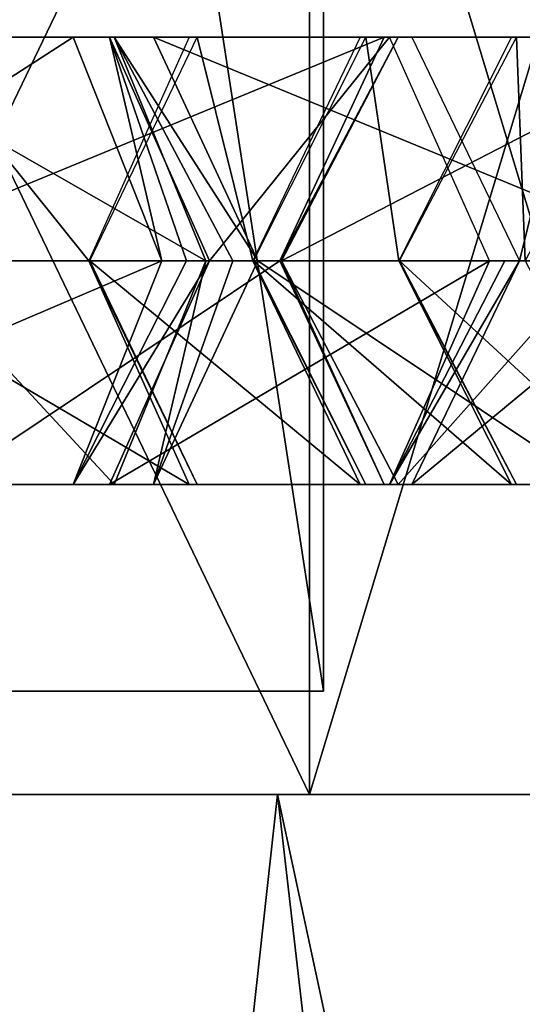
# Model space of a CAD drawing. Header units: millimetres. Extents: x -28.2 to 28.2, y -16.2 to 37.5.
# Tile 28 of 39: x 9.1 to 10.6, y 15.4 to 18.2. Entities that reach past the tile are written whole.
import ezdxf

# ---------------------------------------------------------------- set-up
doc = ezdxf.new("R2010")
doc.units = ezdxf.units.MM
doc.header["$LTSCALE"] = 65.185185
for name, color, linetype in [('10', 7, 'CONTINUOUS'), ('2', 7, 'CONTINUOUS'), ('297', 7, 'CONTINUOUS'), ('298', 7, 'CONTINUOUS'), ('299', 7, 'CONTINUOUS'), ('3', 7, 'CONTINUOUS'), ('300', 7, 'CONTINUOUS'), ('301', 7, 'CONTINUOUS'), ('302', 7, 'CONTINUOUS'), ('303', 7, 'CONTINUOUS'), ('304', 7, 'CONTINUOUS'), ('305', 7, 'CONTINUOUS'), ('306', 7, 'CONTINUOUS'), ('307', 7, 'CONTINUOUS'), ('308', 7, 'CONTINUOUS'), ('309', 7, 'CONTINUOUS'), ('310', 7, 'CONTINUOUS'), ('311', 7, 'CONTINUOUS'), ('340', 7, 'CONTINUOUS'), ('341', 7, 'CONTINUOUS'), ('342', 7, 'CONTINUOUS'), ('343', 7, 'CONTINUOUS'), ('344', 7, 'CONTINUOUS'), ('345', 7, 'CONTINUOUS'), ('346', 7, 'CONTINUOUS'), ('347', 7, 'CONTINUOUS'), ('348', 7, 'CONTINUOUS'), ('349', 7, 'CONTINUOUS'), ('4', 7, 'CONTINUOUS'), ('5', 7, 'CONTINUOUS'), ('6', 7, 'CONTINUOUS'), ('8', 7, 'CONTINUOUS'), ('9', 7, 'CONTINUOUS')]:
    doc.layers.add(name, color=color, linetype=linetype)

msp = doc.modelspace()

# ---------------------------------------------------------------- linework, layer by layer
at = {"layer": '10', "color": 7, "linetype": 'Continuous'}
for points in [[(8.1317, 19.8, -8.1317), (9.9593, 19.8, -5.75), (8.1317, 16, -8.1317), (8.1317, 19.8, -8.1317)], [(9.9593, 19.8, -5.75), (9.9593, 16, -5.75), (8.1317, 16, -8.1317), (9.9593, 19.8, -5.75)], [(11.1081, 19.8, -2.9765), (11.1081, 16, -2.9765), (9.9593, 16, -5.75), (11.1081, 19.8, -2.9765)], [(9.9593, 19.8, -5.75), (11.1081, 19.8, -2.9765), (9.9593, 16, -5.75), (9.9593, 19.8, -5.75)]]:
    msp.add_3dface(points, dxfattribs=at)
at = {"layer": '2', "color": 7, "linetype": 'Continuous'}
for points in [[(9.8664, 16, -8.4649), (8.1054, 0, -10.1638), (5.4294, 16, -11.8119), (9.8664, 16, -8.4649)], [(11.7126, 0, -5.6404), (8.1054, 0, -10.1638), (9.8664, 16, -8.4649), (11.7126, 0, -5.6404)], [(12.5, 16, -3.5707), (11.7126, 0, -5.6404), (9.8664, 16, -8.4649), (12.5, 16, -3.5707)]]:
    msp.add_3dface(points, dxfattribs=at)
at = {"layer": '297', "linetype": 'Continuous'}
for points in [[(8.2652, 17.55, 10.0277), (9.2731, 18.1995, 8.5604), (8.0077, 18.1995, 9.755), (8.2652, 17.55, 10.0277)], [(9.2731, 18.1995, 8.5604), (8.7582, 18.1995, 8.0151), (8.0077, 18.1995, 9.755), (9.2731, 18.1995, 8.5604)], [(9.2731, 18.1995, 8.5604), (8.2652, 17.55, 10.0277), (9.5305, 17.55, 8.8331), (9.2731, 18.1995, 8.5604)]]:
    msp.add_3dface(points, dxfattribs=at)
at = {"layer": '298', "linetype": 'Continuous'}
for points in [[(9.5305, 17.55, 8.8331), (8.0077, 16.9005, 9.755), (9.2731, 16.9005, 8.5604), (9.5305, 17.55, 8.8331)], [(8.2652, 17.55, 10.0277), (8.0077, 16.9005, 9.755), (9.5305, 17.55, 8.8331), (8.2652, 17.55, 10.0277)], [(9.2731, 16.9005, 8.5604), (7.4929, 16.9005, 9.2096), (8.7582, 16.9005, 8.0151), (9.2731, 16.9005, 8.5604)], [(8.0077, 16.9005, 9.755), (7.4929, 16.9005, 9.2096), (9.2731, 16.9005, 8.5604), (8.0077, 16.9005, 9.755)]]:
    msp.add_3dface(points, dxfattribs=at)
at = {"layer": '299', "linetype": 'Continuous'}
for points in [[(8.7582, 18.1995, 8.0151), (9.2731, 18.1995, 8.5604), (8.7962, 18.1995, 7.9742), (8.7582, 18.1995, 8.0151)], [(8.7962, 18.1995, 7.9742), (9.2731, 18.1995, 8.5604), (9.3781, 18.1995, 8.4474), (8.7962, 18.1995, 7.9742)], [(9.2731, 18.1995, 8.5604), (9.5305, 17.55, 8.8331), (9.3781, 18.1995, 8.4474), (9.2731, 18.1995, 8.5604)], [(9.669, 17.55, 8.684), (9.3781, 18.1995, 8.4474), (9.6022, 17.55, 8.7608), (9.669, 17.55, 8.684)], [(9.3781, 18.1995, 8.4474), (9.5305, 17.55, 8.8331), (9.6022, 17.55, 8.7608), (9.3781, 18.1995, 8.4474)]]:
    msp.add_3dface(points, dxfattribs=at)
at = {"layer": '3', "color": 7, "linetype": 'Continuous'}
for points in [[(5.4294, 16, 11.8119), (8.1054, 0, 10.1638), (9.8664, 16, 8.4649), (5.4294, 16, 11.8119)], [(8.1054, 0, 10.1638), (11.7126, 0, 5.6404), (9.8664, 16, 8.4649), (8.1054, 0, 10.1638)], [(12.5, 16, 3.5707), (9.8664, 16, 8.4649), (12.5, 3.75, 3.5707), (12.5, 16, 3.5707)], [(9.8664, 16, 8.4649), (11.7126, 0, 5.6404), (12.5, 3.75, 3.5707), (9.8664, 16, 8.4649)]]:
    msp.add_3dface(points, dxfattribs=at)
at = {"layer": '300', "linetype": 'Continuous'}
for points in [[(9.669, 17.55, 8.684), (9.2731, 16.9005, 8.5604), (9.3781, 16.9005, 8.4474), (9.669, 17.55, 8.684)], [(9.2731, 16.9005, 8.5604), (9.669, 17.55, 8.684), (9.6022, 17.55, 8.7608), (9.2731, 16.9005, 8.5604)], [(9.5305, 17.55, 8.8331), (9.2731, 16.9005, 8.5604), (9.6022, 17.55, 8.7608), (9.5305, 17.55, 8.8331)], [(9.3781, 16.9005, 8.4474), (8.7582, 16.9005, 8.0151), (8.7962, 16.9005, 7.9742), (9.3781, 16.9005, 8.4474)], [(9.2731, 16.9005, 8.5604), (8.7582, 16.9005, 8.0151), (9.3781, 16.9005, 8.4474), (9.2731, 16.9005, 8.5604)]]:
    msp.add_3dface(points, dxfattribs=at)
at = {"layer": '301', "linetype": 'Continuous'}
for points in [[(8.5053, 17.55, 7.7376), (8.7962, 18.1995, 7.9742), (9.3184, 17.55, 6.7377), (8.5053, 17.55, 7.7376)], [(9.3184, 17.55, 6.7377), (8.7962, 18.1995, 7.9742), (9.6093, 18.1995, 6.9743), (9.3184, 17.55, 6.7377)], [(8.7962, 18.1995, 7.9742), (9.3781, 18.1995, 8.4474), (9.6093, 18.1995, 6.9743), (8.7962, 18.1995, 7.9742)], [(9.6093, 18.1995, 6.9743), (9.3781, 18.1995, 8.4474), (10.1912, 18.1995, 7.4475), (9.6093, 18.1995, 6.9743)], [(9.3781, 18.1995, 8.4474), (9.669, 17.55, 8.684), (10.1912, 18.1995, 7.4475), (9.3781, 18.1995, 8.4474)], [(10.1912, 18.1995, 7.4475), (9.669, 17.55, 8.684), (10.4822, 17.55, 7.6841), (10.1912, 18.1995, 7.4475)]]:
    msp.add_3dface(points, dxfattribs=at)
at = {"layer": '302', "linetype": 'Continuous'}
for points in [[(8.5053, 17.55, 7.7376), (9.3184, 17.55, 6.7377), (9.6093, 16.9005, 6.9743), (8.5053, 17.55, 7.7376)], [(8.7962, 16.9005, 7.9742), (8.5053, 17.55, 7.7376), (9.6093, 16.9005, 6.9743), (8.7962, 16.9005, 7.9742)], [(9.669, 17.55, 8.684), (9.3781, 16.9005, 8.4474), (10.4822, 17.55, 7.6841), (9.669, 17.55, 8.684)], [(10.4822, 17.55, 7.6841), (9.3781, 16.9005, 8.4474), (10.1912, 16.9005, 7.4475), (10.4822, 17.55, 7.6841)], [(9.3781, 16.9005, 8.4474), (8.7962, 16.9005, 7.9742), (10.1912, 16.9005, 7.4475), (9.3781, 16.9005, 8.4474)], [(10.1912, 16.9005, 7.4475), (8.7962, 16.9005, 7.9742), (9.6093, 16.9005, 6.9743), (10.1912, 16.9005, 7.4475)]]:
    msp.add_3dface(points, dxfattribs=at)
at = {"layer": '303', "linetype": 'Continuous'}
for points in [[(9.633, 16.9005, 6.9422), (9.3184, 17.55, 6.7377), (9.3198, 17.55, 6.7358), (9.633, 16.9005, 6.9422)], [(9.6093, 16.9005, 6.9743), (9.3184, 17.55, 6.7377), (9.633, 16.9005, 6.9422), (9.6093, 16.9005, 6.9743)], [(9.3212, 17.55, 6.7339), (9.633, 16.9005, 6.9422), (9.3198, 17.55, 6.7358), (9.3212, 17.55, 6.7339)], [(10.5685, 17.55, 7.5671), (10.1912, 16.9005, 7.4475), (10.2567, 16.9005, 7.3588), (10.5685, 17.55, 7.5671)], [(10.5267, 17.55, 7.6266), (10.1912, 16.9005, 7.4475), (10.5685, 17.55, 7.5671), (10.5267, 17.55, 7.6266)], [(10.4822, 17.55, 7.6841), (10.1912, 16.9005, 7.4475), (10.5267, 17.55, 7.6266), (10.4822, 17.55, 7.6841)], [(10.2567, 16.9005, 7.3588), (9.6093, 16.9005, 6.9743), (9.633, 16.9005, 6.9422), (10.2567, 16.9005, 7.3588)], [(10.1912, 16.9005, 7.4475), (9.6093, 16.9005, 6.9743), (10.2567, 16.9005, 7.3588), (10.1912, 16.9005, 7.4475)]]:
    msp.add_3dface(points, dxfattribs=at)
at = {"layer": '304', "linetype": 'Continuous'}
for points in [[(9.7944, 17.55, 6.0254), (9.3212, 17.55, 6.7339), (9.633, 18.1995, 6.9422), (9.7944, 17.55, 6.0254)], [(10.2567, 18.1995, 7.3588), (10.1062, 18.1995, 6.2337), (9.633, 18.1995, 6.9422), (10.2567, 18.1995, 7.3588)], [(10.1062, 18.1995, 6.2337), (9.7944, 17.55, 6.0254), (9.633, 18.1995, 6.9422), (10.1062, 18.1995, 6.2337)], [(10.7299, 18.1995, 6.6503), (10.1062, 18.1995, 6.2337), (10.2567, 18.1995, 7.3588), (10.7299, 18.1995, 6.6503)], [(10.5685, 17.55, 7.5671), (10.7299, 18.1995, 6.6503), (10.2567, 18.1995, 7.3588), (10.5685, 17.55, 7.5671)], [(10.7299, 18.1995, 6.6503), (10.5685, 17.55, 7.5671), (11.0417, 17.55, 6.8586), (10.7299, 18.1995, 6.6503)]]:
    msp.add_3dface(points, dxfattribs=at)
at = {"layer": '305', "linetype": 'Continuous'}
for points in [[(9.633, 16.9005, 6.9422), (9.3212, 17.55, 6.7339), (10.1062, 16.9005, 6.2337), (9.633, 16.9005, 6.9422)], [(9.3212, 17.55, 6.7339), (9.7944, 17.55, 6.0254), (10.1062, 16.9005, 6.2337), (9.3212, 17.55, 6.7339)], [(10.5685, 17.55, 7.5671), (10.2567, 16.9005, 7.3588), (11.0417, 17.55, 6.8586), (10.5685, 17.55, 7.5671)], [(11.0417, 17.55, 6.8586), (10.2567, 16.9005, 7.3588), (10.7299, 16.9005, 6.6503), (11.0417, 17.55, 6.8586)], [(10.2567, 16.9005, 7.3588), (9.633, 16.9005, 6.9422), (10.7299, 16.9005, 6.6503), (10.2567, 16.9005, 7.3588)], [(10.7299, 16.9005, 6.6503), (9.633, 16.9005, 6.9422), (10.1062, 16.9005, 6.2337), (10.7299, 16.9005, 6.6503)]]:
    msp.add_3dface(points, dxfattribs=at)
at = {"layer": '306', "linetype": 'Continuous'}
for points in [[(10.1062, 16.9005, 6.2337), (9.7944, 17.55, 6.0254), (10.123, 16.9005, 6.2065), (10.1062, 16.9005, 6.2337)], [(10.123, 16.9005, 6.2065), (9.7944, 17.55, 6.0254), (9.7954, 17.55, 6.0238), (10.123, 16.9005, 6.2065)], [(9.7964, 17.55, 6.0222), (10.123, 16.9005, 6.2065), (9.7954, 17.55, 6.0238), (9.7964, 17.55, 6.0222)], [(10.7299, 16.9005, 6.6503), (10.1062, 16.9005, 6.2337), (10.7761, 16.9005, 6.5752), (10.7299, 16.9005, 6.6503)], [(10.7761, 16.9005, 6.5752), (10.1062, 16.9005, 6.2337), (10.123, 16.9005, 6.2065), (10.7761, 16.9005, 6.5752)]]:
    msp.add_3dface(points, dxfattribs=at)
at = {"layer": '307', "linetype": 'Continuous'}
for points in [[(10.2188, 17.55, 5.2737), (9.7964, 17.55, 6.0222), (10.123, 18.1995, 6.2065), (10.2188, 17.55, 5.2737)], [(10.7761, 18.1995, 6.5752), (10.5454, 18.1995, 5.458), (10.123, 18.1995, 6.2065), (10.7761, 18.1995, 6.5752)], [(10.5454, 18.1995, 5.458), (10.2188, 17.55, 5.2737), (10.123, 18.1995, 6.2065), (10.5454, 18.1995, 5.458)], [(11.1986, 18.1995, 5.8266), (10.5454, 18.1995, 5.458), (10.7761, 18.1995, 6.5752), (11.1986, 18.1995, 5.8266)]]:
    msp.add_3dface(points, dxfattribs=at)
at = {"layer": '308', "linetype": 'Continuous'}
for points in [[(9.7964, 17.55, 6.0222), (10.2188, 17.55, 5.2737), (10.5454, 16.9005, 5.458), (9.7964, 17.55, 6.0222)], [(10.123, 16.9005, 6.2065), (9.7964, 17.55, 6.0222), (10.5454, 16.9005, 5.458), (10.123, 16.9005, 6.2065)], [(10.7761, 16.9005, 6.5752), (10.123, 16.9005, 6.2065), (11.1986, 16.9005, 5.8266), (10.7761, 16.9005, 6.5752)], [(11.1986, 16.9005, 5.8266), (10.123, 16.9005, 6.2065), (10.5454, 16.9005, 5.458), (11.1986, 16.9005, 5.8266)]]:
    msp.add_3dface(points, dxfattribs=at)
at = {"layer": '309', "linetype": 'Continuous'}
for points in [[(10.56, 16.9005, 5.4297), (10.2188, 17.55, 5.2737), (10.2197, 17.55, 5.2721), (10.56, 16.9005, 5.4297)], [(10.5454, 16.9005, 5.458), (10.2188, 17.55, 5.2737), (10.56, 16.9005, 5.4297), (10.5454, 16.9005, 5.458)], [(10.2205, 17.55, 5.2704), (10.56, 16.9005, 5.4297), (10.2197, 17.55, 5.2721), (10.2205, 17.55, 5.2704)], [(11.239, 16.9005, 5.7483), (10.5454, 16.9005, 5.458), (10.56, 16.9005, 5.4297), (11.239, 16.9005, 5.7483)], [(11.1986, 16.9005, 5.8266), (10.5454, 16.9005, 5.458), (11.239, 16.9005, 5.7483), (11.1986, 16.9005, 5.8266)]]:
    msp.add_3dface(points, dxfattribs=at)
at = {"layer": '310', "linetype": 'Continuous'}
for points in [[(10.5856, 17.55, 4.4923), (10.2205, 17.55, 5.2704), (10.56, 18.1995, 5.4297), (10.5856, 17.55, 4.4923)], [(10.9251, 18.1995, 4.6516), (10.5856, 17.55, 4.4923), (10.56, 18.1995, 5.4297), (10.9251, 18.1995, 4.6516)], [(11.239, 18.1995, 5.7483), (10.9251, 18.1995, 4.6516), (10.56, 18.1995, 5.4297), (11.239, 18.1995, 5.7483)]]:
    msp.add_3dface(points, dxfattribs=at)
at = {"layer": '311', "linetype": 'Continuous'}
for points in [[(10.2205, 17.55, 5.2704), (10.5856, 17.55, 4.4923), (10.9251, 16.9005, 4.6516), (10.2205, 17.55, 5.2704)], [(10.56, 16.9005, 5.4297), (10.2205, 17.55, 5.2704), (10.9251, 16.9005, 4.6516), (10.56, 16.9005, 5.4297)], [(11.239, 16.9005, 5.7483), (10.56, 16.9005, 5.4297), (11.6041, 16.9005, 4.9702), (11.239, 16.9005, 5.7483)], [(11.6041, 16.9005, 4.9702), (10.56, 16.9005, 5.4297), (10.9251, 16.9005, 4.6516), (11.6041, 16.9005, 4.9702)]]:
    msp.add_3dface(points, dxfattribs=at)
at = {"layer": '340', "linetype": 'Continuous'}
for points in [[(9.8781, 17.55, -5.881), (11.1343, 18.1995, -4.1109), (10.2168, 18.1995, -6.042), (9.8781, 17.55, -5.881)], [(10.7956, 17.55, -3.95), (11.1343, 18.1995, -4.1109), (9.8781, 17.55, -5.881), (10.7956, 17.55, -3.95)], [(10.2168, 18.1995, -6.042), (11.8117, 18.1995, -4.4328), (10.8942, 18.1995, -6.3638), (10.2168, 18.1995, -6.042)], [(11.1343, 18.1995, -4.1109), (11.8117, 18.1995, -4.4328), (10.2168, 18.1995, -6.042), (11.1343, 18.1995, -4.1109)]]:
    msp.add_3dface(points, dxfattribs=at)
at = {"layer": '341', "linetype": 'Continuous'}
for points in [[(10.7956, 17.55, -3.95), (9.8781, 17.55, -5.881), (10.2168, 16.9005, -6.042), (10.7956, 17.55, -3.95)], [(11.1343, 16.9005, -4.1109), (10.7956, 17.55, -3.95), (10.2168, 16.9005, -6.042), (11.1343, 16.9005, -4.1109)], [(10.8942, 16.9005, -6.3638), (11.1343, 16.9005, -4.1109), (10.2168, 16.9005, -6.042), (10.8942, 16.9005, -6.3638)]]:
    msp.add_3dface(points, dxfattribs=at)
at = {"layer": '342', "linetype": 'Continuous'}
for points in [[(9.8733, 17.55, -5.8891), (10.2168, 18.1995, -6.042), (10.176, 18.1995, -6.1104), (9.8733, 17.55, -5.8891)], [(9.8759, 17.55, -5.8852), (10.2168, 18.1995, -6.042), (9.8733, 17.55, -5.8891), (9.8759, 17.55, -5.8852)], [(9.8781, 17.55, -5.881), (10.2168, 18.1995, -6.042), (9.8759, 17.55, -5.8852), (9.8781, 17.55, -5.881)], [(10.176, 18.1995, -6.1104), (10.8942, 18.1995, -6.3638), (10.7815, 18.1995, -6.553), (10.176, 18.1995, -6.1104)], [(10.2168, 18.1995, -6.042), (10.8942, 18.1995, -6.3638), (10.176, 18.1995, -6.1104), (10.2168, 18.1995, -6.042)]]:
    msp.add_3dface(points, dxfattribs=at)
at = {"layer": '343', "linetype": 'Continuous'}
for points in [[(9.8759, 17.55, -5.8852), (9.8733, 17.55, -5.8891), (10.176, 16.9005, -6.1104), (9.8759, 17.55, -5.8852)], [(9.8781, 17.55, -5.881), (9.8759, 17.55, -5.8852), (10.176, 16.9005, -6.1104), (9.8781, 17.55, -5.881)], [(10.2168, 16.9005, -6.042), (9.8781, 17.55, -5.881), (10.176, 16.9005, -6.1104), (10.2168, 16.9005, -6.042)], [(10.7815, 16.9005, -6.553), (10.2168, 16.9005, -6.042), (10.176, 16.9005, -6.1104), (10.7815, 16.9005, -6.553)], [(10.8942, 16.9005, -6.3638), (10.2168, 16.9005, -6.042), (10.7815, 16.9005, -6.553), (10.8942, 16.9005, -6.3638)]]:
    msp.add_3dface(points, dxfattribs=at)
at = {"layer": '344', "linetype": 'Continuous'}
for points in [[(8.5981, 17.55, -7.6334), (10.176, 18.1995, -6.1104), (8.9009, 18.1995, -7.8547), (8.5981, 17.55, -7.6334)], [(9.8733, 17.55, -5.8891), (10.176, 18.1995, -6.1104), (8.5981, 17.55, -7.6334), (9.8733, 17.55, -5.8891)], [(8.9009, 18.1995, -7.8547), (10.7815, 18.1995, -6.553), (9.5063, 18.1995, -8.2973), (8.9009, 18.1995, -7.8547)], [(10.176, 18.1995, -6.1104), (10.7815, 18.1995, -6.553), (8.9009, 18.1995, -7.8547), (10.176, 18.1995, -6.1104)], [(9.5063, 18.1995, -8.2973), (11.0842, 17.55, -6.7744), (9.8091, 17.55, -8.5186), (9.5063, 18.1995, -8.2973)], [(10.7815, 18.1995, -6.553), (11.0842, 17.55, -6.7744), (9.5063, 18.1995, -8.2973), (10.7815, 18.1995, -6.553)]]:
    msp.add_3dface(points, dxfattribs=at)
at = {"layer": '345', "linetype": 'Continuous'}
for points in [[(9.8733, 17.55, -5.8891), (8.5981, 17.55, -7.6334), (8.9009, 16.9005, -7.8547), (9.8733, 17.55, -5.8891)], [(10.176, 16.9005, -6.1104), (9.8733, 17.55, -5.8891), (8.9009, 16.9005, -7.8547), (10.176, 16.9005, -6.1104)], [(9.8091, 17.55, -8.5186), (10.7815, 16.9005, -6.553), (9.5063, 16.9005, -8.2973), (9.8091, 17.55, -8.5186)], [(11.0842, 17.55, -6.7744), (10.7815, 16.9005, -6.553), (9.8091, 17.55, -8.5186), (11.0842, 17.55, -6.7744)], [(9.5063, 16.9005, -8.2973), (10.176, 16.9005, -6.1104), (8.9009, 16.9005, -7.8547), (9.5063, 16.9005, -8.2973)], [(10.7815, 16.9005, -6.553), (10.176, 16.9005, -6.1104), (9.5063, 16.9005, -8.2973), (10.7815, 16.9005, -6.553)]]:
    msp.add_3dface(points, dxfattribs=at)
at = {"layer": '346', "linetype": 'Continuous'}
for points in [[(8.8595, 18.1995, -7.9032), (9.5063, 18.1995, -8.2973), (9.3919, 18.1995, -8.4314), (8.8595, 18.1995, -7.9032)], [(8.9009, 18.1995, -7.8547), (9.5063, 18.1995, -8.2973), (8.8595, 18.1995, -7.9032), (8.9009, 18.1995, -7.8547)], [(9.3919, 18.1995, -8.4314), (9.8091, 17.55, -8.5186), (9.7369, 17.55, -8.6099), (9.3919, 18.1995, -8.4314)], [(9.5063, 18.1995, -8.2973), (9.8091, 17.55, -8.5186), (9.3919, 18.1995, -8.4314), (9.5063, 18.1995, -8.2973)], [(9.6581, 17.55, -8.6955), (9.3919, 18.1995, -8.4314), (9.7369, 17.55, -8.6099), (9.6581, 17.55, -8.6955)]]:
    msp.add_3dface(points, dxfattribs=at)
at = {"layer": '347', "linetype": 'Continuous'}
for points in [[(9.6581, 17.55, -8.6955), (9.5063, 16.9005, -8.2973), (9.3919, 16.9005, -8.4314), (9.6581, 17.55, -8.6955)], [(9.8091, 17.55, -8.5186), (9.5063, 16.9005, -8.2973), (9.7369, 17.55, -8.6099), (9.8091, 17.55, -8.5186)], [(9.5063, 16.9005, -8.2973), (9.6581, 17.55, -8.6955), (9.7369, 17.55, -8.6099), (9.5063, 16.9005, -8.2973)], [(9.3919, 16.9005, -8.4314), (8.9009, 16.9005, -7.8547), (8.8595, 16.9005, -7.9032), (9.3919, 16.9005, -8.4314)], [(9.5063, 16.9005, -8.2973), (8.9009, 16.9005, -7.8547), (9.3919, 16.9005, -8.4314), (9.5063, 16.9005, -8.2973)]]:
    msp.add_3dface(points, dxfattribs=at)
at = {"layer": '348', "linetype": 'Continuous'}
for points in [[(7.9911, 18.1995, -8.7784), (9.3919, 18.1995, -8.4314), (8.5236, 18.1995, -9.3067), (7.9911, 18.1995, -8.7784)], [(8.8595, 18.1995, -7.9032), (9.3919, 18.1995, -8.4314), (7.9911, 18.1995, -8.7784), (8.8595, 18.1995, -7.9032)], [(8.5236, 18.1995, -9.3067), (9.6581, 17.55, -8.6955), (8.7898, 17.55, -9.5708), (8.5236, 18.1995, -9.3067)], [(9.3919, 18.1995, -8.4314), (9.6581, 17.55, -8.6955), (8.5236, 18.1995, -9.3067), (9.3919, 18.1995, -8.4314)]]:
    msp.add_3dface(points, dxfattribs=at)
at = {"layer": '349', "linetype": 'Continuous'}
for points in [[(8.7898, 17.55, -9.5708), (9.3919, 16.9005, -8.4314), (8.5236, 16.9005, -9.3067), (8.7898, 17.55, -9.5708)], [(9.6581, 17.55, -8.6955), (9.3919, 16.9005, -8.4314), (8.7898, 17.55, -9.5708), (9.6581, 17.55, -8.6955)], [(9.3919, 16.9005, -8.4314), (8.8595, 16.9005, -7.9032), (8.5236, 16.9005, -9.3067), (9.3919, 16.9005, -8.4314)]]:
    msp.add_3dface(points, dxfattribs=at)
at = {"layer": '4', "color": 7, "linetype": 'Continuous'}
for points in [[(-8.6603, 16.3, 4.9999), (10, 16.3), (-4.4957, 16.3, 1.0909), (-8.6603, 16.3, 4.9999)], [(8.6603, 16.3, 4.9999), (10, 16.3), (-8.6603, 16.3, 4.9999), (8.6603, 16.3, 4.9999)], [(-4.4957, 16.3, 1.0909), (10, 16.3), (-2.8707, 16.3, -0.0897), (-4.4957, 16.3, 1.0909)], [(10, 16.3), (8.6603, 16.3, -4.9999), (-2.8707, 16.3, -0.0897), (10, 16.3)]]:
    msp.add_3dface(points, dxfattribs=at)
at = {"layer": '5', "color": 7, "linetype": 'Continuous'}
for points in [[(10, 16.3), (8.6603, 16.3, 4.9999), (10, 25), (10, 16.3)], [(10, 25), (8.6603, 16.3, 4.9999), (8.6603, 25, 5), (10, 25)]]:
    msp.add_3dface(points, dxfattribs=at)
at = {"layer": '6', "color": 7, "linetype": 'Continuous'}
for points in [[(10, 16.3), (10, 25), (8.6603, 25, -5), (10, 16.3)], [(8.6603, 16.3, -4.9999), (10, 16.3), (8.6603, 25, -5), (8.6603, 16.3, -4.9999)]]:
    msp.add_3dface(points, dxfattribs=at)
at = {"layer": '8', "color": 7, "linetype": 'Continuous'}
for points in [[(9.9593, 19.8, 5.75), (8.1317, 19.8, 8.1317), (9.9593, 16, 5.75), (9.9593, 19.8, 5.75)], [(9.9593, 16, 5.75), (8.1317, 19.8, 8.1317), (8.1317, 16, 8.1317), (9.9593, 16, 5.75)], [(11.1081, 16, 2.9765), (9.9593, 19.8, 5.75), (9.9593, 16, 5.75), (11.1081, 16, 2.9765)], [(11.1081, 19.8, 2.9765), (9.9593, 19.8, 5.75), (11.1081, 16, 2.9765), (11.1081, 19.8, 2.9765)]]:
    msp.add_3dface(points, dxfattribs=at)
at = {"layer": '9', "color": 7, "linetype": 'Continuous'}
for points in [[(5.4294, 16, 11.8119), (9.8664, 16, 8.4649), (2.9765, 16, 11.1081), (5.4294, 16, 11.8119)], [(9.8664, 16, 8.4649), (5.75, 16, 9.9593), (2.9765, 16, 11.1081), (9.8664, 16, 8.4649)], [(9.8664, 16, -8.4649), (5.4294, 16, -11.8119), (5.75, 16, -9.9593), (9.8664, 16, -8.4649)], [(8.1317, 16, -8.1317), (9.8664, 16, -8.4649), (5.75, 16, -9.9593), (8.1317, 16, -8.1317)], [(9.8664, 16, 8.4649), (8.1317, 16, 8.1317), (5.75, 16, 9.9593), (9.8664, 16, 8.4649)], [(9.9593, 16, -5.75), (9.8664, 16, -8.4649), (8.1317, 16, -8.1317), (9.9593, 16, -5.75)], [(9.8664, 16, 8.4649), (12.5, 16, 3.5707), (8.1317, 16, 8.1317), (9.8664, 16, 8.4649)], [(12.5, 16, 3.5707), (9.9593, 16, 5.75), (8.1317, 16, 8.1317), (12.5, 16, 3.5707)], [(12.5, 16, -3.5707), (9.8664, 16, -8.4649), (9.9593, 16, -5.75), (12.5, 16, -3.5707)], [(11.1081, 16, -2.9765), (12.5, 16, -3.5707), (9.9593, 16, -5.75), (11.1081, 16, -2.9765)], [(12.5, 16, 3.5707), (11.1081, 16, 2.9765), (9.9593, 16, 5.75), (12.5, 16, 3.5707)]]:
    msp.add_3dface(points, dxfattribs=at)

doc.saveas('drawing.dxf')
